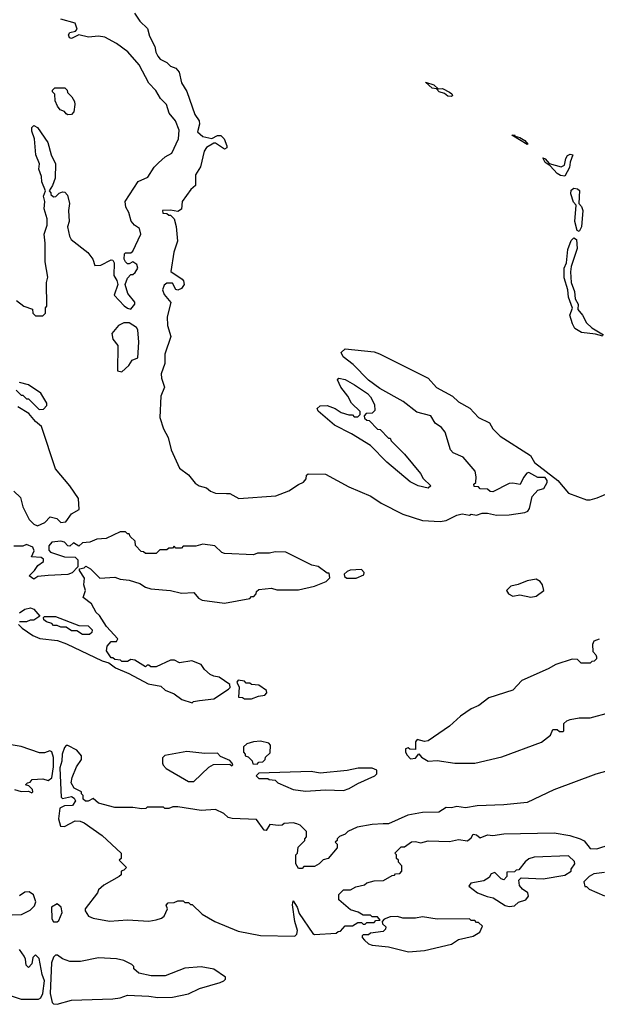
# Model space of a CAD drawing. Extents: x 2210602 to 2357277, y 510288 to 673808.
# Tile 256 of 256: x 2342127 to 2345335, y 542435 to 547906. Entities that reach past the tile are written whole.
import ezdxf

# ---------------------------------------------------------------- set-up
doc = ezdxf.new("R2010")
doc.units = 0

msp = doc.modelspace()

# ---------------------------------------------------------------- linework, layer by layer
at = {"layer": '0CON05XD'}
for points in [[(2342765, 547942.5), (2342795, 547897.5), (2342836.4, 547856.4), (2342847.5, 547815), (2342877.7, 547757.7), (2342883.3, 547725), (2342893.9, 547703.9), (2342907, 547687), (2342945, 547667.5), (2342965, 547647.5), (2342995, 547636.7), (2343013.3, 547615), (2343026.1, 547556.1), (2343055, 547507.5), (2343099.4, 547379.4), (2343123.8, 547345), (2343126.2, 547325), (2343113.9, 547283.9), (2343145, 547256.7), (2343195, 547246.7), (2343225, 547262.5), (2343245, 547263.1), (2343263.1, 547245), (2343276.7, 547205), (2343277.5, 547195), (2343265, 547186.7), (2343215, 547220), (2343205, 547220), (2343164.3, 547195.7), (2343150.8, 547175), (2343131.7, 547088.3), (2343103.8, 547045), (2343102.5, 546985), (2343077, 546963), (2343030, 546895), (2343025, 546852.5), (2343005, 546840), (2342965, 546847.5), (2342920, 546845), (2342921.7, 546831.7), (2342945, 546830), (2342955, 546820), (2342965, 546820), (2342985, 546800), (2342996.1, 546756.1), (2343003.8, 546675), (2342983.8, 546615), (2342966.7, 546506.7), (2343028.6, 546465), (2343037.5, 546455), (2343040.6, 546435), (2343025, 546411.9), (2343005, 546402.5), (2342995, 546406.7), (2342975, 546442.5), (2342945, 546442.5), (2342929.3, 546430.7), (2342920, 546405), (2342929.3, 546379.3), (2342966.7, 546335), (2342946.7, 546255), (2342947, 546207), (2342966.1, 546146.1), (2342933, 546047), (2342933.3, 545995), (2342912.3, 545937.7), (2342914, 545915), (2342931.2, 545865), (2342911.2, 545815), (2342905.8, 545695.8), (2342925, 545632.5), (2342950.8, 545585), (2342967.5, 545515), (2343015, 545413.8), (2343065, 545376.2), (2343101.3, 545331.3), (2343123.3, 545315), (2343164.3, 545304.3), (2343186.8, 545286.8), (2343215, 545275.8), (2343276.1, 545273.9), (2343295, 545273.3), (2343345, 545246.2), (2343549.7, 545260.3), (2343622.6, 545287.4), (2343675, 545324), (2343703.8, 545336.2), (2343717.5, 545355), (2343720, 545375), (2343728.3, 545381.7), (2343825, 545380), (2343955, 545311.2), (2344077.7, 545257.7), (2344135, 545220), (2344255, 545158.8), (2344365, 545123.8), (2344463, 545117), (2344495, 545122.5), (2344555, 545152.5), (2344585, 545160), (2344625, 545152.5), (2344635, 545157.5), (2344665, 545153.3), (2344695, 545163.3), (2344725, 545163.3), (2344775, 545153.3), (2344845, 545153.8), (2344933, 545167), (2344950, 545175), (2344959.3, 545190.7), (2344973, 545257), (2345005, 545292.5), (2345038.3, 545301.7), (2345057.5, 545335), (2345057.5, 545345), (2345045, 545362.5), (2345005, 545362.5), (2344955, 545390), (2344943.6, 545386.4), (2344925, 545362.5), (2344907, 545323), (2344865, 545331.2), (2344845, 545328.8), (2344755, 545283.3), (2344740, 545285), (2344725, 545297.5), (2344685, 545300), (2344675, 545310), (2344651.7, 545311.7), (2344650, 545325), (2344660, 545335), (2344662.5, 545365), (2344657, 545397), (2344590, 545475), (2344535, 545500), (2344520, 545515), (2344490, 545615), (2344469.5, 545639.5), (2344434.1, 545664.1), (2344410, 545705), (2344332.5, 545725), (2344257.5, 545785), (2344127, 545857), (2344063.6, 545903.6), (2343979.3, 545989.3), (2343923.6, 546033.6), (2343913, 546057), (2343935, 546077.5), (2344095, 546060), (2344125, 546050), (2344395, 545914), (2344442.1, 545862.1), (2344531.2, 545815), (2344563.4, 545783.4), (2344627.9, 545747.9), (2344675, 545696), (2344735.9, 545665.9), (2344755, 545632.5), (2344795, 545591.2), (2344963.3, 545485), (2344985.8, 545445.8), (2345116.2, 545345), (2345175.8, 545275.8), (2345275, 545238.8), (2345295, 545238), (2345335, 545249.2), (2345405, 545278.8)], [(2342110, 546345), (2342150, 546315), (2342198.3, 546298.3), (2342200, 546275), (2342215, 546260), (2342255, 546260), (2342270, 546275), (2342270, 546305), (2342277.5, 546315), (2342276.7, 546445), (2342282.5, 546475), (2342269.3, 546560.7), (2342268.8, 546665), (2342262.5, 546715), (2342280, 546765), (2342279.3, 546799.3), (2342263.3, 546855), (2342267.5, 546895), (2342260, 546925), (2342270, 546955), (2342250, 547005), (2342248.8, 547035), (2342233.8, 547075), (2342236.1, 547106.1), (2342216.7, 547155), (2342210, 547245), (2342193.6, 547286.4), (2342193.6, 547306.4), (2342205, 547317.5), (2342225, 547307.5), (2342284.1, 547224.1), (2342302, 547155), (2342326.7, 547105), (2342323.3, 547025), (2342310, 546985), (2342290, 546955), (2342300, 546945), (2342300, 546935), (2342315, 546922.5), (2342327, 546923), (2342347, 546943), (2342365, 546950), (2342378.3, 546948.3), (2342391.7, 546931.7), (2342403.3, 546885), (2342397.5, 546845), (2342402.5, 546785), (2342392.5, 546755), (2342403, 546703), (2342412.5, 546685), (2342505, 546612.5), (2342532.5, 546575), (2342545, 546540), (2342577, 546543), (2342635, 546572.5), (2342645, 546570), (2342652.5, 546555), (2342650, 546485), (2342667, 546457), (2342672.5, 546435), (2342652.5, 546375), (2342707, 546317), (2342725, 546302.5), (2342745, 546297.5), (2342766.2, 546325), (2342765.7, 546335.7), (2342726.7, 546385), (2342712.5, 546435), (2342725, 546470), (2342745, 546490), (2342755, 546490), (2342768.3, 546501.7), (2342782.5, 546525), (2342777.5, 546545), (2342755, 546560), (2342735, 546550), (2342725, 546550), (2342715, 546560), (2342707.5, 546575), (2342710, 546605), (2342715, 546610), (2342745, 546610), (2342755, 546620), (2342800, 546715), (2342792.5, 546745), (2342764.1, 546764.1), (2342746.1, 546786.1), (2342733.3, 546835), (2342716.2, 546865), (2342713.6, 546896.4), (2342785, 547007.5), (2342839.3, 547030.7), (2342874.2, 547085.8), (2342898.3, 547111.7), (2342935, 547143.3), (2342972.5, 547165), (2343008.8, 547245), (2343013, 547293), (2342992.5, 547345), (2342956.4, 547386.4), (2342942.5, 547435), (2342908.3, 547468.3), (2342883, 547513), (2342844.4, 547554.4), (2342790, 547655), (2342727.9, 547727.9), (2342665, 547774), (2342599.7, 547809.7), (2342565, 547814.3), (2342509.5, 547809.5), (2342455, 547822.5), (2342415, 547801.4), (2342404.2, 547805), (2342398.8, 547821.2), (2342405, 547836), (2342436.7, 547843.3), (2342447, 547853), (2342435, 547886.7), (2342355, 547908.8)], [(2344525, 547480), (2344505, 547482), (2344486.4, 547496.4), (2344457.5, 547505), (2344441.7, 547521.7), (2344417.5, 547525), (2344381.7, 547558.3), (2344427.5, 547545), (2344451.7, 547521.7), (2344475, 547523.3), (2344515, 547503.3), (2344526.2, 547495), (2344530, 547485), (2344525, 547480)], [(2342395, 547377.5), (2342385, 547382.5), (2342376.4, 547396.4), (2342352.5, 547405), (2342336.7, 547425), (2342323.8, 547455), (2342321.7, 547491.7), (2342310, 547505), (2342310, 547515), (2342321.7, 547528.3), (2342377, 547527), (2342390, 547515), (2342391.7, 547501.7), (2342417, 547477), (2342431.7, 547451.7), (2342432.5, 547435), (2342427.5, 547395), (2342415, 547380), (2342395, 547377.5)], [(2344945, 547213.3), (2344860, 547265), (2344875, 547265.8), (2344878.3, 547258.3), (2344905, 547252.5), (2344932.5, 547235), (2344950, 547215), (2344945, 547213.3)], [(2345155, 547036.2), (2345130.6, 547040.6), (2345112.2, 547052.2), (2345073.8, 547093.8), (2345045, 547112.5), (2345031.7, 547138.3), (2345045, 547132.5), (2345067, 547107), (2345135, 547089.4), (2345152.1, 547097.9), (2345159.4, 547135), (2345169.1, 547150.9), (2345185, 547159.2), (2345200, 547155), (2345184.3, 547115), (2345181.4, 547085), (2345155, 547036.2)], [(2345235, 546730), (2345222.5, 546735), (2345210, 546785), (2345217.5, 546875), (2345202.5, 546892.5), (2345188.9, 546938.9), (2345190.7, 546959.3), (2345205, 546970), (2345225.9, 546965.9), (2345236.2, 546956.2), (2345232.5, 546885), (2345247.5, 546867.5), (2345254.2, 546845), (2345247.5, 546755), (2345235, 546730)], [(2345365, 546147.5), (2345325, 546158.8), (2345247.5, 546167.5), (2345210.7, 546190.7), (2345196.7, 546216.7), (2345183.3, 546265), (2345197, 546303), (2345174.5, 546364.5), (2345172, 546405), (2345151.3, 546471.3), (2345151.2, 546525), (2345163.3, 546555), (2345171.2, 546628.8), (2345190.5, 546679.5), (2345205, 546693.3), (2345220, 546685), (2345223.3, 546635), (2345189.2, 546535), (2345185.6, 546505), (2345189.2, 546445), (2345209.2, 546395), (2345212, 546355), (2345228.8, 546325), (2345227.5, 546295), (2345253.6, 546263.6), (2345275, 546222.5), (2345304, 546194), (2345370, 546155)], [(2342695, 545950), (2342732.5, 545985), (2342752.5, 546015), (2342783, 546027), (2342788.8, 546115), (2342783, 546183), (2342776.4, 546196.4), (2342735, 546222.5), (2342705, 546222.5), (2342675, 546207.5), (2342638.3, 546161.7), (2342645, 546130), (2342672.5, 546095), (2342670, 545955), (2342695, 545950)], [(2344395, 545302.5), (2344340, 545315), (2344295, 545337.5), (2344167, 545447), (2344075, 545540), (2343970, 545605), (2343875, 545652.5), (2343785, 545730), (2343780, 545745), (2343795, 545760), (2343835, 545762.5), (2343880, 545745), (2343913, 545723), (2343955, 545710), (2343975, 545710), (2343985, 545700), (2344005, 545700), (2344018.3, 545711.7), (2344018.3, 545728.3), (2343970, 545775), (2343950, 545815), (2343910, 545865), (2343892.5, 545905), (2343900, 545915), (2343935, 545907.5), (2343987, 545877), (2344059.3, 545829.3), (2344075, 545810), (2344097, 545767), (2344100, 545735), (2344085, 545720), (2344051.7, 545718.3), (2344040, 545705), (2344041.7, 545691.7), (2344055, 545680), (2344068.3, 545678.3), (2344115, 545630), (2344128.3, 545628.3), (2344175, 545580), (2344185, 545580), (2344190, 545565), (2344265, 545492.5), (2344352.5, 545385), (2344367, 545357), (2344410, 545315), (2344395, 545302.5)], [(2342108.3, 545848.3), (2342135, 545820), (2342145, 545820), (2342165, 545800), (2342175, 545800), (2342235, 545740), (2342258.3, 545741.7), (2342277.5, 545762.5), (2342277.5, 545775), (2342245, 545830), (2342175, 545877.5), (2342125, 545890)], [(2342095, 545286.7), (2342130.7, 545250.7), (2342145, 545200), (2342179.3, 545129.3), (2342205, 545102.5), (2342225, 545093.3), (2342267.3, 545112.7), (2342297, 545143), (2342333.6, 545133.6), (2342355, 545112.5), (2342383.6, 545116.4), (2342415, 545160), (2342457.5, 545185), (2342453.8, 545245), (2342405.8, 545315.8), (2342325, 545410), (2342247.5, 545645), (2342214.1, 545674.1), (2342178, 545718), (2342117.5, 545755)], [(2342120, 544545), (2342140, 544525), (2342200, 544485), (2342238.3, 544468.3), (2342337, 544457), (2342387, 544437), (2342585, 544342.5), (2342621.7, 544331.7), (2342660, 544305), (2342733.6, 544273.6), (2342840, 544215), (2342911.7, 544201.7), (2342935, 544180), (2342985, 544160), (2343028.3, 544128.3), (2343085, 544110), (2343093, 544117), (2343125, 544123.3), (2343205, 544132.5), (2343286.7, 544185), (2343296.7, 544195), (2343295, 544212.5), (2343235, 544253.3), (2343205, 544257.5), (2343185, 544267.5), (2343152.5, 544295), (2343135, 544322.5), (2343083, 544343), (2343015, 544332.5), (2342986.4, 544346.4), (2342965, 544347.5), (2342885, 544310), (2342855, 544310), (2342845, 544320), (2342835, 544320), (2342825, 544310), (2342767, 544347), (2342745, 544350), (2342725, 544340), (2342695, 544340), (2342687, 544347), (2342655, 544350), (2342645, 544360), (2342635, 544360), (2342608.3, 544398.3), (2342612.5, 544425), (2342635, 544450), (2342665, 544450), (2342672.5, 544465), (2342610, 544535), (2342570, 544595), (2342552, 544612), (2342525, 544660), (2342480, 544695), (2342492.5, 544735), (2342483.3, 544765), (2342487, 544803), (2342460, 544845), (2342460, 544855), (2342485, 544860), (2342495, 544870), (2342520, 544855), (2342573, 544803), (2342655, 544807.5), (2342685, 544797.5), (2342735, 544792.5), (2342795, 544772.5), (2342825, 544753.3), (2342855, 544743.8), (2342965, 544733.3), (2343025, 544720), (2343095, 544722.5), (2343120.7, 544690.7), (2343140.7, 544680.7), (2343265, 544663.3), (2343405, 544690), (2343415, 544700), (2343428.3, 544701.7), (2343440, 544715), (2343441.7, 544728.3), (2343455, 544740), (2343525, 544747.5), (2343555, 544737.5), (2343675, 544737.5), (2343765, 544757.5), (2343830, 544785), (2343850, 544805), (2343845, 544830), (2343835, 544830), (2343785, 544866.7), (2343750, 544875), (2343605, 544946.7), (2343545, 544950), (2343515, 544942.5), (2343448.3, 544941.7), (2343425, 544932.5), (2343265, 544940), (2343250, 544945), (2343211.7, 544981.7), (2343145, 544992.5), (2343105, 544980), (2343035, 544980), (2343025, 544970), (2342995, 544970), (2342985, 544980), (2342975, 544970), (2342955, 544970), (2342945, 544960), (2342905, 544960), (2342885, 544940), (2342825, 544940), (2342815, 544950), (2342801.7, 544951.7), (2342770, 544985), (2342768.3, 545008.3), (2342740, 545035), (2342735, 545050), (2342725, 545050), (2342715, 545060), (2342685, 545060), (2342607, 545023), (2342555, 545020), (2342517, 545003), (2342475, 545000), (2342455, 544980), (2342425, 545000), (2342405, 544980), (2342395, 544982.5), (2342375, 545002.5), (2342355, 545008.8), (2342305, 545002.5), (2342288.3, 544981.7), (2342288.3, 544958.3), (2342297.5, 544947.5), (2342375, 544921.2), (2342435, 544920), (2342450, 544905), (2342450, 544865), (2342418.3, 544831.7), (2342395, 544823.3), (2342285, 544816.7), (2342228.3, 544811.7), (2342205, 544797.5), (2342180, 544815), (2342210, 544845), (2342227, 544873), (2342260, 544895), (2342258.3, 544908.3), (2342247, 544917), (2342191.7, 544921.7), (2342207.5, 544955), (2342200, 544975), (2342165, 544990), (2342145, 544980), (2342095, 544980)], [(2343943, 544803), (2343995, 544803.3), (2344038.3, 544821.7), (2344040, 544835), (2344025, 544850), (2343963, 544847), (2343945, 544840), (2343930, 544825), (2343931.7, 544811.7), (2343943, 544803)], [(2344965, 544697.5), (2344995, 544703.3), (2345037.5, 544735), (2345030, 544765), (2345017.5, 544785), (2344995, 544796.7), (2344945, 544788.8), (2344895, 544766.7), (2344855, 544757.5), (2344830, 544735), (2344842.5, 544715), (2344865, 544703.3), (2344905, 544710), (2344965, 544697.5)], [(2342125, 544610), (2342155, 544630), (2342187, 544637), (2342205, 544630), (2342238.3, 544591.7), (2342205, 544570), (2342185, 544570), (2342165, 544560), (2342125, 544560)], [(2342515, 544490), (2342475, 544490), (2342445, 544510), (2342415, 544510), (2342385, 544530), (2342355, 544530), (2342335, 544540), (2342315, 544540), (2342305, 544550), (2342275, 544560), (2342261.7, 544571.7), (2342260, 544585), (2342265, 544590), (2342325, 544590), (2342455, 544540), (2342507, 544537), (2342530, 544515), (2342528.3, 544501.7), (2342515, 544490)], [(2345345, 544463.3), (2345315, 544452.5), (2345307.5, 544435), (2345310, 544395), (2345327, 544377), (2345330, 544365), (2345330, 544355), (2345318.3, 544341.7), (2345305, 544340), (2345295, 544330), (2345245, 544330), (2345225, 544350), (2345195, 544352.5), (2345105, 544323.3), (2345061.7, 544298.3), (2344915.8, 544234.2), (2344865, 544181.2), (2344731.7, 544138.3), (2344677.5, 544095), (2344635, 544076.2), (2344575, 544036.2), (2344515, 543981.2), (2344395, 543898.8), (2344375, 543894.2), (2344333.9, 543906.1), (2344325.9, 543894.1), (2344325, 543850), (2344293, 543853), (2344285, 543860), (2344270, 543855), (2344270, 543835), (2344278.3, 543818.3), (2344298.3, 543798.3), (2344325, 543802.5), (2344343.6, 543826.4), (2344358.3, 543808.3), (2344395, 543785.8), (2344445, 543790), (2344544.2, 543774.2), (2344645, 543773.8), (2344655, 543773.8)], [(2343415, 544132.5), (2343453, 544147), (2343488.3, 544151.7), (2343500, 544165), (2343498.3, 544178.3), (2343455, 544207.5), (2343415, 544212.5), (2343405, 544220), (2343385, 544220), (2343375, 544230), (2343340, 544235), (2343332.5, 544225), (2343346.7, 544196.7), (2343341.7, 544141.7), (2343365, 544140), (2343375, 544132.5), (2343415, 544132.5)], [(2344655, 543773.8), (2344805, 543810), (2345025, 543891.2), (2345075, 543930), (2345088.3, 543961.7), (2345111.7, 543961.7), (2345125, 543950), (2345145, 543950), (2345150, 543955), (2345150, 543995), (2345165, 544010), (2345185, 544017.5), (2345235, 544026.7), (2345295, 544027.5), (2345405, 544056.7)], [(2342098.3, 543628.3), (2342135, 543617.5), (2342175, 543620), (2342195, 543610), (2342200, 543615), (2342198.3, 543628.3), (2342178.3, 543648.3), (2342160, 543655), (2342170, 543665), (2342185, 543670), (2342197, 543683), (2342255, 543686.7), (2342285, 543677.5), (2342305, 543693.3), (2342315.5, 543755), (2342315.6, 543805.6), (2342305, 543837.5), (2342295, 543843.3), (2342265, 543832.5), (2342237, 543833), (2342135, 543866.7), (2341925, 543902.5)], [(2343445, 543770), (2343455, 543780), (2343478.3, 543781.7), (2343490, 543795), (2343491.7, 543808.3), (2343518.3, 543831.7), (2343520, 543875), (2343510, 543885), (2343465, 543896.7), (2343425, 543892.5), (2343388.3, 543881.7), (2343370, 543865), (2343370, 543835), (2343380, 543825), (2343380, 543815), (2343395, 543810), (2343418.3, 543788.3), (2343421.7, 543771.7), (2343445, 543770)], [(2345393, 543733), (2345326.1, 543713.9), (2345094.1, 543625.9), (2344945, 543556.7), (2344815, 543543.8), (2344668.3, 543538.3), (2344603.6, 543526.4), (2344555, 543534), (2344525, 543526), (2344495, 543527.5), (2344455, 543502.5), (2344365, 543500), (2344283.6, 543486.4), (2344175, 543437.5), (2344145, 543436.7), (2344085, 543433.3), (2344001.7, 543418.3), (2343950, 543395), (2343935, 543380), (2343903, 543367), (2343890, 543355), (2343890, 543345), (2343880, 543335), (2343890, 543325), (2343890, 543305), (2343840, 543245), (2343811.7, 543238.3), (2343790, 543215), (2343765, 543200), (2343705, 543200), (2343695, 543190), (2343675, 543190), (2343660, 543215), (2343660, 543265), (2343670, 543275), (2343673, 543307), (2343710, 543345), (2343710, 543355), (2343720, 543365), (2343720, 543395), (2343685, 543430), (2343667, 543437), (2343645, 543442.5), (2343595, 543440), (2343585, 543430), (2343565, 543427.5), (2343516.7, 543433.3), (2343495, 543400), (2343485, 543402.5), (2343441.7, 543461.7), (2343307, 543467), (2343285, 543472.5), (2343260, 543495), (2343215, 543516.7), (2343135, 543511.2), (2343005, 543532.5), (2342978.3, 543531.7), (2342955, 543522.5), (2342933, 543523), (2342925, 543530), (2342835, 543530), (2342827, 543523), (2342805, 543520), (2342755, 543527.5), (2342655, 543527.5), (2342565, 543552.5), (2342535, 543577.5), (2342507, 543563), (2342493, 543563), (2342480, 543575), (2342480, 543595), (2342470, 543605), (2342470, 543615), (2342430, 543635), (2342412.5, 543665), (2342417.5, 543695), (2342442.5, 543755), (2342470, 543795), (2342470, 543815), (2342445, 543847.5), (2342395, 543872.5), (2342385, 543872.5), (2342375, 543862.5), (2342362.9, 543825), (2342361.1, 543785), (2342350.7, 543749.3), (2342353.8, 543665), (2342356.7, 543585), (2342365, 543578.8), (2342415, 543588.8), (2342430, 543580), (2342437.5, 543565), (2342420.3, 543539.7), (2342375, 543537.1), (2342350.8, 543525), (2342343.3, 543465), (2342353.9, 543423.9), (2342375, 543422.5), (2342435, 543453.3), (2342463, 543453), (2342485, 543442.5), (2342585, 543372.5), (2342690, 543275), (2342690, 543245), (2342680, 543235), (2342720, 543195), (2342705, 543180), (2342690, 543175), (2342690, 543155), (2342680, 543145), (2342595, 543097.5), (2342565, 543070), (2342560, 543055), (2342490, 542965), (2342490, 542955), (2342510, 542925), (2342535, 542912.5), (2342626.4, 542896.4), (2342725, 542903.3), (2342845, 542896.7), (2342885, 542903.3), (2342915, 542913.3), (2342930, 542925), (2342947.5, 542965), (2342940, 542985), (2342951.7, 542998.3), (2342985, 543000), (2343005, 543010), (2343035, 543010), (2343045, 543000), (2343065, 543000), (2343075, 542990), (2343085, 542990), (2343140, 542935), (2343210, 542895), (2343340.7, 542840.7), (2343465, 542816.7), (2343655, 542813.3)], [(2343095, 543672.5), (2343177, 543753), (2343203, 543767), (2343295, 543770), (2343305, 543760), (2343310, 543765), (2343307.5, 543775), (2343295, 543790), (2343241.7, 543811.7), (2343225, 543830), (2343155, 543827.5), (2343055, 543840), (2342933, 543817), (2342920, 543805), (2342920, 543775), (2342923, 543763), (2342940, 543745), (2343065, 543672.5), (2343095, 543672.5)], [(2343715, 543620), (2343825, 543626.2), (2343925, 543623.3), (2343957, 543633), (2344005, 543662.5), (2344100, 543705), (2344110, 543715), (2344110, 543735), (2344085, 543747.5), (2344007, 543747), (2343945, 543733.3), (2343795, 543720), (2343745, 543727.5), (2343455, 543720), (2343440, 543705), (2343455, 543690), (2343505, 543690), (2343513, 543683), (2343545, 543680), (2343560, 543665), (2343645, 543627.5), (2343715, 543620)], [(2343655, 542813.3), (2343666.7, 542825), (2343670.8, 542845), (2343656, 542895), (2343641.7, 542988.3), (2343645, 543010), (2343668, 542975), (2343680, 542940), (2343755, 542827.5), (2343765, 542822.5), (2343885, 542830), (2343895, 542840), (2343908.3, 542841.7), (2343935, 542870), (2343975, 542870), (2344005, 542890), (2344025, 542890), (2344035, 542880), (2344045, 542880), (2344055, 542890), (2344095, 542890), (2344105, 542900), (2344128.3, 542901.7), (2344115, 542920), (2344085, 542920), (2344075, 542930), (2344035, 542930), (2344007, 542947), (2343965, 542960), (2343900, 543015), (2343900, 543045), (2343925, 543070), (2343965, 543070), (2343993, 543087), (2344041.7, 543098.3), (2344055, 543110), (2344095, 543120), (2344147, 543123), (2344195, 543150), (2344208.3, 543151.7), (2344215, 543160), (2344238.3, 543161.7), (2344250, 543175), (2344250, 543205), (2344230, 543225), (2344230, 543235), (2344220, 543245), (2344220, 543265), (2344210, 543275), (2344245, 543310), (2344265, 543310), (2344303, 543337), (2344325, 543340), (2344355, 543332.5), (2344395, 543342.5), (2344515, 543340), (2344565, 543350), (2344615, 543342.5), (2344635, 543360), (2344645, 543380), (2344665, 543376.7), (2344685, 543360), (2344725, 543376.7), (2344755, 543372.5), (2344815, 543382.5), (2345095, 543386.7), (2345183, 543373), (2345240, 543355), (2345263, 543343), (2345295, 543300), (2345331.7, 543298.3), (2345406.4, 543323.6)], [(2344845, 542977.5), (2344875, 542982.5), (2344898, 543002), (2344937.5, 543015), (2344952.5, 543035), (2344950, 543055), (2344920, 543075), (2344902.5, 543095), (2344900, 543125), (2344911.7, 543138.3), (2345035, 543132.5), (2345155, 543152.5), (2345190, 543175), (2345190, 543185), (2345210, 543215), (2345208.3, 543228.3), (2345175, 543260), (2344985, 543252.5), (2344955, 543242.5), (2344933.6, 543226.4), (2344898.3, 543181.7), (2344885, 543180), (2344875, 543170), (2344831.7, 543168.3), (2344833.3, 543145), (2344815, 543126.2), (2344801.2, 543131.2), (2344765, 543167.5), (2344745, 543160), (2344735, 543140), (2344705, 543120), (2344631.7, 543108.3), (2344621.7, 543091.7), (2344670, 543055), (2344723, 543033), (2344757, 543027), (2344823, 542983), (2344845, 542977.5)], [(2345375, 543167.5), (2345315, 543160), (2345290, 543145), (2345260, 543115), (2345265, 543090), (2345275, 543090), (2345290, 543075), (2345375, 543037.5)], [(2342085, 542932.5), (2342136.4, 542933.6), (2342185, 542957.5), (2342208.3, 542981.7), (2342216.7, 543005), (2342203.6, 543043.6), (2342179.3, 543059.3), (2342155, 543057.5), (2342125, 543037.5)], [(2342335, 542892.5), (2342345, 542900), (2342362.5, 542945), (2342357.5, 542975), (2342335, 542992.5), (2342303.8, 542975), (2342305, 542910), (2342315, 542892.5), (2342335, 542892.5)], [(2344286.1, 542726.1), (2344375, 542734.4), (2344525, 542769.2), (2344565, 542794), (2344645.8, 542814.2), (2344682.5, 542835), (2344698.3, 542868.3), (2344675, 542890), (2344665, 542890), (2344655, 542900), (2344635, 542900), (2344625, 542910), (2344445, 542907.5), (2344365, 542920), (2344325, 542912.5), (2344255, 542912.5), (2344225, 542922.5), (2344185, 542920), (2344151.7, 542908.3), (2344140, 542895), (2344141.7, 542881.7), (2344160, 542865), (2344158.3, 542851.7), (2344145, 542840), (2344075, 542830), (2344065, 542820), (2344035, 542820), (2344030, 542815), (2344030, 542805), (2344041.7, 542791.7), (2344065, 542770), (2344085, 542762.5), (2344175, 542753.3), (2344286.1, 542726.1)], [(2342063, 542487), (2342135, 542463.8), (2342232.3, 542462.3), (2342245, 542470.8), (2342256.1, 542495), (2342264.4, 542565), (2342250.9, 542600.9), (2342235, 542690), (2342215, 542710), (2342200, 542695), (2342195, 542660), (2342175, 542640), (2342163, 542653), (2342160, 542685), (2342151.7, 542701.7), (2342125, 542740)], [(2342335, 542434.6), (2342415, 542458.1), (2342645, 542464.5), (2342685, 542470), (2342725, 542486.2), (2342845, 542480.8), (2342895, 542472.2), (2342975.4, 542474.6), (2343065, 542492.5), (2343125, 542522), (2343240, 542555), (2343260, 542565), (2343270, 542575), (2343270, 542585), (2343205, 542630), (2343135, 542642.5), (2343043.6, 542636.4), (2342935, 542593.3), (2342857, 542593), (2342788.3, 542608.3), (2342761.7, 542631.7), (2342760, 542645), (2342750, 542655), (2342705, 542677.5), (2342665, 542687.5), (2342565, 542692.5), (2342465, 542672.5), (2342405, 542672.5), (2342365, 542687.5), (2342337, 542707), (2342325, 542707.5), (2342315, 542697.5), (2342303.3, 542665), (2342296.6, 542495), (2342306.5, 542445), (2342315, 542436.5), (2342335, 542434.6)]]:
    msp.add_lwpolyline(points, dxfattribs=at)

doc.saveas('drawing.dxf')
